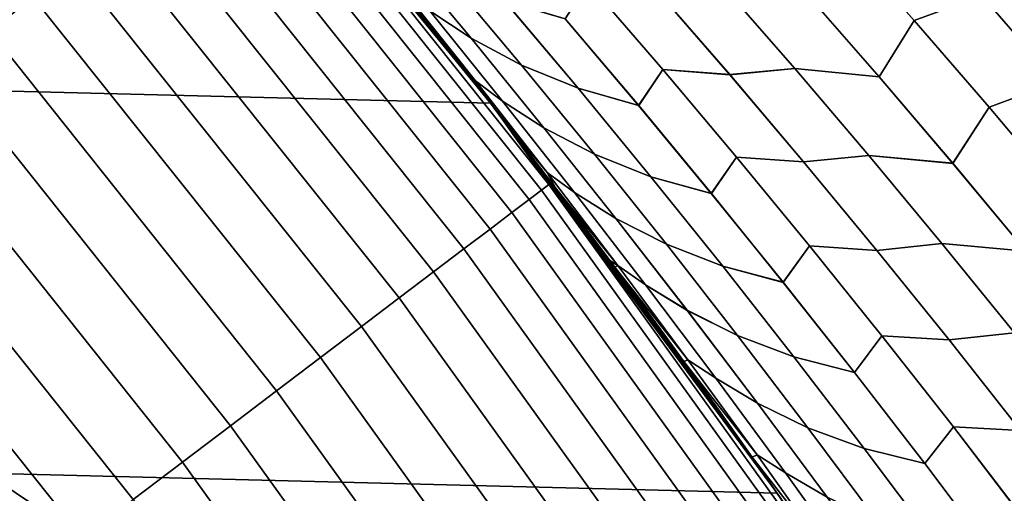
# Model space of a CAD drawing. Header units: metres. Extents: x -22 to 95, y -240 to 22.
# Tile 143 of 180: x 16.31 to 18.58, y 12.57 to 13.66. Entities that reach past the tile are written whole.
import ezdxf

# ---------------------------------------------------------------- set-up
doc = ezdxf.new("R2010")
doc.units = ezdxf.units.M
doc.layers.add('solid_10_151_013_XXX', color=7, linetype='CONTINUOUS')

msp = doc.modelspace()

# ---------------------------------------------------------------- linework, layer by layer
at = {"layer": 'solid_10_151_013_XXX'}
for points in [[(16.341454, 13.712108, 134.74794), (15.637648, 14.509617, 134.74794), (15.544949, 14.423604, 134.823578), (16.244583, 13.630823, 134.823578)], [(-16.692745, 14.330121), (17.396868, 13.466588), (18.056828, 12.567835), (-17.396868, 13.466588)], [(-16.692745, 14.330121), (16.692745, 14.330121), (17.396868, 13.466588)], [(16.692678, 14.330195, 133.5), (17.397066, 13.466332, 133.5), (16.883247, 14.105176, 101.76162), (16.744085, 14.270095, 101.604134)], [(16.847445, 14.136684, 133.647018), (17.397066, 13.466332, 133.5), (16.692678, 14.330195, 133.5)], [(17.417854, 13.439432, 65.634315), (17.396868, 13.466588), (16.692745, 14.330121), (17.287605, 13.606569, 65.781334)], [(17.155149, 13.773194, 65.930923), (17.287605, 13.606569, 65.781334), (16.692745, 14.330121)], [(18.520014, 13.965527, 67.653313), (18.377808, 14.121883, 67.7882), (38, 14.193037, 67.850464), (38, 13.343307, 67.141579)], [(17.531158, 13.279336, 133.647018), (16.847445, 14.136684, 133.647018), (16.830877, 14.122783, 133.792786), (17.513918, 13.266276, 133.792786)], [(17.531158, 13.279336, 133.647018), (17.397066, 13.466332, 133.5), (16.847445, 14.136684, 133.647018)], [(17.513918, 13.266276, 133.792786), (16.830877, 14.122783, 133.792786), (16.803434, 14.099755, 133.935715), (17.485361, 13.244646, 133.935715)], [(17.485361, 13.244646, 133.935715), (16.803434, 14.099755, 133.935715), (16.765381, 14.067824, 134.074432), (17.445763, 13.214652, 134.074432)], [(17.397066, 13.466332, 133.5), (17.020166, 13.939654, 101.916512), (16.883247, 14.105176, 101.76162)], [(17.445763, 13.214652, 134.074432), (16.765381, 14.067824, 134.074432), (16.717085, 14.0273, 134.207611), (17.395508, 13.176584, 134.207611)], [(17.395508, 13.176584, 134.207611), (16.717085, 14.0273, 134.207611), (16.659012, 13.978571, 134.333969), (17.335077, 13.130811, 134.333969)], [(17.335077, 13.130811, 134.333969), (16.659012, 13.978571, 134.333969), (16.591722, 13.922108, 134.452271), (17.265057, 13.077772, 134.452271)], [(18.659992, 13.808675, 67.520607), (18.520014, 13.965527, 67.653313), (38, 13.343307, 67.141579)], [(17.397066, 13.466332, 133.5), (17.15485, 13.773567, 102.068741), (17.020166, 13.939654, 101.916512)], [(17.265057, 13.077772, 134.452271), (16.591722, 13.922108, 134.452271), (16.515865, 13.858457, 134.561386), (17.186121, 13.017982, 134.561386)], [(18.353598, 13.911318, 67.596024), (18.528332, 13.714632, 67.431236), (18.372566, 13.656867, 67.350021), (18.198418, 13.853815, 67.513512)], [(18.52837, 13.714588, 100.568802), (18.35364, 13.911271, 100.404015), (18.19846, 13.853768, 100.486526), (18.372604, 13.656822, 100.650017)], [(17.087112, 13.884819, 101.659698), (17.256426, 13.679459, 101.818802), (17.351871, 13.616214, 101.672501), (17.182415, 13.820112, 101.513901)], [(17.351917, 13.616158, 66.327461), (17.256456, 13.679422, 66.181168), (17.087141, 13.884785, 66.340279), (17.182461, 13.820058, 66.486053)], [(17.186121, 13.017982, 134.561386), (16.515865, 13.858457, 134.561386), (16.432173, 13.788231, 134.660263), (17.099033, 12.952015, 134.660263)], [(18.198418, 13.853815, 67.513512), (18.372566, 13.656867, 67.350021), (18.291681, 13.527643, 67.189438), (18.120211, 13.724543, 67.349762)], [(18.291719, 13.527599, 100.810593), (18.372604, 13.656822, 100.650017), (18.19846, 13.853768, 100.486526), (18.120251, 13.724497, 100.650276)], [(17.182415, 13.820112, 101.513901), (17.351871, 13.616214, 101.672501), (17.468195, 13.554, 101.538139), (17.298826, 13.756457, 101.380127)], [(17.468252, 13.55393, 66.461807), (17.351917, 13.616158, 66.327461), (17.182461, 13.820058, 66.486053), (17.298885, 13.756389, 66.61982)], [(18.701393, 13.515185, 67.26815), (18.528332, 13.714632, 67.431236), (18.659992, 13.808675, 67.520607), (18.797773, 13.651345, 67.390038)], [(18.701429, 13.515141, 100.731888), (18.797438, 13.651733, 100.609642), (18.659651, 13.809063, 100.479073), (18.52837, 13.714588, 100.568802)], [(17.099033, 12.952015, 134.660263), (16.432173, 13.788231, 134.660263), (16.341454, 13.712108, 134.74794), (17.004633, 12.880508, 134.74794)], [(17.397066, 13.466332, 133.5), (17.287312, 13.606941, 102.218338), (17.15485, 13.773567, 102.068741)], [(17.361897, 13.518345, 102.144867), (17.195074, 13.727564, 101.987595), (17.15485, 13.773567, 102.068741), (17.287312, 13.606941, 102.218338)], [(17.361902, 13.518337, 65.855125), (17.287605, 13.606569, 65.781334), (17.155149, 13.773194, 65.930923), (17.19508, 13.727556, 66.012398)], [(17.298826, 13.756457, 101.380127), (17.468195, 13.554, 101.538139), (17.598249, 13.50095, 101.41111), (17.429014, 13.702053, 101.253571)], [(17.59831, 13.500876, 66.588837), (17.468252, 13.55393, 66.461807), (17.298885, 13.756389, 66.61982), (17.429075, 13.701981, 66.746368)], [(17.361897, 13.518345, 102.144867), (17.423992, 13.471587, 101.976036), (17.256426, 13.679459, 101.818802), (17.195074, 13.727564, 101.987595)], [(17.256456, 13.679422, 66.181168), (17.424023, 13.471551, 66.023933), (17.361902, 13.518337, 65.855125), (17.19508, 13.727556, 66.012398)], [(17.737795, 13.461294, 101.289627), (17.793158, 13.5446, 101.088837), (17.621328, 13.744056, 100.929008), (17.568645, 13.661167, 101.132362)], [(17.621384, 13.743992, 67.070938), (17.793213, 13.544534, 66.91111), (17.737856, 13.461222, 66.71032), (17.568707, 13.661097, 66.867584)], [(17.621328, 13.744056, 100.929008), (17.793158, 13.5446, 101.088837), (17.947725, 13.532353, 100.9813), (17.775881, 13.730844, 100.821335)], [(17.947771, 13.532301, 67.018654), (17.793213, 13.544534, 66.91111), (17.621384, 13.743992, 67.070938), (17.775925, 13.730793, 67.178619)], [(17.775881, 13.730844, 100.821335), (17.947725, 13.532353, 100.9813), (18.097246, 13.546597, 100.872284), (17.925022, 13.744347, 100.71167)], [(18.097279, 13.546559, 67.127686), (17.947771, 13.532301, 67.018654), (17.775925, 13.730793, 67.178619), (17.925055, 13.74431, 67.2883)], [(17.925022, 13.744347, 100.71167), (18.097246, 13.546597, 100.872284), (18.291719, 13.527599, 100.810593), (18.120251, 13.724497, 100.650276)], [(18.291681, 13.527643, 67.189438), (18.097279, 13.546559, 67.127686), (17.925055, 13.74431, 67.2883), (18.120211, 13.724543, 67.349762)], [(17.004633, 12.880508, 134.74794), (16.341454, 13.712108, 134.74794), (16.244583, 13.630823, 134.823578), (16.90383, 12.804153, 134.823578)], [(17.429014, 13.702053, 101.253571), (17.598249, 13.50095, 101.41111), (17.737795, 13.461294, 101.289627), (17.568645, 13.661167, 101.132362)], [(17.737856, 13.461222, 66.71032), (17.59831, 13.500876, 66.588837), (17.429075, 13.701981, 66.746368), (17.568707, 13.661097, 66.867584)], [(18.528332, 13.714632, 67.431236), (18.701393, 13.515185, 67.26815), (18.545033, 13.457198, 67.188248), (18.372566, 13.656867, 67.350021)], [(18.701429, 13.515141, 100.731888), (18.52837, 13.714588, 100.568802), (18.372604, 13.656822, 100.650017), (18.545069, 13.457154, 100.81179)], [(17.256426, 13.679459, 101.818802), (17.423992, 13.471587, 101.976036), (17.519587, 13.409803, 101.829239), (17.351871, 13.616214, 101.672501)], [(17.51963, 13.409747, 66.170723), (17.424023, 13.471551, 66.023933), (17.256456, 13.679422, 66.181168), (17.351917, 13.616158, 66.327461)], [(18.372566, 13.656867, 67.350021), (18.545033, 13.457198, 67.188248), (18.461466, 13.328102, 67.030846), (18.291681, 13.527643, 67.189438)], [(18.461502, 13.328058, 100.969185), (18.545069, 13.457154, 100.81179), (18.372604, 13.656822, 100.650017), (18.291719, 13.527599, 100.810593)], [(16.90383, 12.804153, 134.823578), (16.244583, 13.630823, 134.823578), (16.142492, 13.54516, 134.886444), (16.797598, 12.723685, 134.886444)], [(17.351871, 13.616214, 101.672501), (17.519587, 13.409803, 101.829239), (17.63583, 13.34903, 101.694313), (17.468195, 13.554, 101.538139)], [(17.635885, 13.34896, 66.305634), (17.51963, 13.409747, 66.170723), (17.351917, 13.616158, 66.327461), (17.468252, 13.55393, 66.461807)], [(17.397066, 13.466332, 133.5), (17.417568, 13.439804, 102.365356), (17.287312, 13.606941, 102.218338)], [(17.526917, 13.306627, 102.300209), (17.361897, 13.518345, 102.144867), (17.287312, 13.606941, 102.218338), (17.417568, 13.439804, 102.365356)], [(17.526922, 13.306619, 65.699783), (17.417854, 13.439432, 65.634315), (17.287605, 13.606569, 65.781334), (17.361902, 13.518337, 65.855125)], [(16.797598, 12.723685, 134.886444), (16.142492, 13.54516, 134.886444), (16.036171, 13.455946, 134.935928), (16.686962, 12.639882, 134.935928)], [(17.468195, 13.554, 101.538139), (17.63583, 13.34903, 101.694313), (17.765759, 13.29733, 101.566826), (17.598249, 13.50095, 101.41111)], [(17.765818, 13.297256, 66.433121), (17.635885, 13.34896, 66.305634), (17.468252, 13.55393, 66.461807), (17.59831, 13.500876, 66.588837)], [(17.905226, 13.258896, 101.445091), (17.96327, 13.342553, 101.24688), (17.793158, 13.5446, 101.088837), (17.737795, 13.461294, 101.289627)], [(17.793213, 13.544534, 66.91111), (17.963326, 13.342487, 66.753075), (17.905287, 13.258824, 66.554848), (17.737856, 13.461222, 66.71032)], [(17.793158, 13.5446, 101.088837), (17.96327, 13.342553, 101.24688), (18.117865, 13.331256, 101.139503), (17.947725, 13.532353, 100.9813)], [(18.117908, 13.331203, 66.860458), (17.963326, 13.342487, 66.753075), (17.793213, 13.544534, 66.91111), (17.947771, 13.532301, 67.018654)], [(17.947725, 13.532353, 100.9813), (18.117865, 13.331256, 101.139503), (18.267773, 13.346214, 101.031143), (18.097246, 13.546597, 100.872284)], [(18.267805, 13.346175, 66.968819), (18.117908, 13.331203, 66.860458), (17.947771, 13.532301, 67.018654), (18.097279, 13.546559, 67.127686)], [(18.097246, 13.546597, 100.872284), (18.267773, 13.346214, 101.031143), (18.461502, 13.328058, 100.969185), (18.291719, 13.527599, 100.810593)], [(18.461466, 13.328102, 67.030846), (18.267805, 13.346175, 66.968819), (18.097279, 13.546559, 67.127686), (18.291681, 13.527643, 67.189438)], [(17.526917, 13.306627, 102.300209), (17.589758, 13.261209, 102.131348), (17.423992, 13.471587, 101.976036), (17.361897, 13.518345, 102.144867)], [(17.424023, 13.471551, 66.023933), (17.589788, 13.26117, 65.868629), (17.526922, 13.306619, 65.699783), (17.361902, 13.518337, 65.855125)], [(17.598249, 13.50095, 101.41111), (17.765759, 13.29733, 101.566826), (17.905226, 13.258896, 101.445091), (17.737795, 13.461294, 101.289627)], [(17.905287, 13.258824, 66.554848), (17.765818, 13.297256, 66.433121), (17.59831, 13.500876, 66.588837), (17.737856, 13.461222, 66.71032)], [(18.701393, 13.515185, 67.26815), (18.872726, 13.312968, 67.106812), (18.715763, 13.254801, 67.028236), (18.545033, 13.457198, 67.188248)], [(18.872763, 13.312926, 100.893219), (18.701429, 13.515141, 100.731888), (18.545069, 13.457154, 100.81179), (18.715797, 13.254758, 100.971802)], [(-17.396868, 13.466588), (18.056828, 12.567835), (18.670359, 11.636906), (-18.056828, 12.567835)], [(16.686962, 12.639882, 134.935928), (16.036171, 13.455946, 134.935928), (15.926644, 13.364041, 134.971558), (16.572989, 12.553551, 134.971558)], [(18.153692, 12.427527, 64.804993), (18.056828, 12.567835), (17.396868, 13.466588), (18.036425, 12.597119, 64.937004)], [(17.91703, 12.766363, 65.071426), (18.036425, 12.597119, 64.937004), (17.396868, 13.466588)], [(17.795494, 12.935239, 65.208344), (17.91703, 12.766363, 65.071426), (17.396868, 13.466588)], [(17.682869, 13.08878, 65.335304), (17.795494, 12.935239, 65.208344), (17.396868, 13.466588)], [(17.671793, 13.10373, 65.347794), (17.682869, 13.08878, 65.335304), (17.396868, 13.466588)], [(17.545914, 13.27181, 65.489815), (17.671793, 13.10373, 65.347794), (17.396868, 13.466588)], [(17.417854, 13.439432, 65.634315), (17.545914, 13.27181, 65.489815), (17.396868, 13.466588)], [(17.397066, 13.466332, 133.5), (18.056795, 12.567903, 133.5), (17.545631, 13.272182, 102.509865), (17.417568, 13.439804, 102.365356)], [(17.531158, 13.279336, 133.647018), (18.056795, 12.567903, 133.5), (17.397066, 13.466332, 133.5)], [(17.423992, 13.471587, 101.976036), (17.589758, 13.261209, 102.131348), (17.685507, 13.200882, 101.984077), (17.519587, 13.409803, 101.829239)], [(17.685551, 13.200826, 66.015884), (17.589788, 13.26117, 65.868629), (17.424023, 13.471551, 66.023933), (17.51963, 13.409747, 66.170723)], [(18.545033, 13.457198, 67.188248), (18.715763, 13.254801, 67.028236), (18.629513, 13.125912, 66.874016), (18.461466, 13.328102, 67.030846)], [(18.629547, 13.12587, 101.126015), (18.715797, 13.254758, 100.971802), (18.545069, 13.457154, 100.81179), (18.461502, 13.328058, 100.969185)], [(17.526917, 13.306627, 102.300209), (17.417568, 13.439804, 102.365356), (17.545631, 13.272182, 102.509865)], [(17.526922, 13.306619, 65.699783), (17.545914, 13.27181, 65.489815), (17.417854, 13.439432, 65.634315)], [(17.519587, 13.409803, 101.829239), (17.685507, 13.200882, 101.984077), (17.801678, 13.141547, 101.848602), (17.63583, 13.34903, 101.694313)], [(17.801733, 13.141478, 66.151344), (17.685551, 13.200826, 66.015884), (17.51963, 13.409747, 66.170723), (17.635885, 13.34896, 66.305634)], [(16.572989, 12.553551, 134.971558), (15.926644, 13.364041, 134.971558), (15.814967, 13.270333, 134.992981), (16.456779, 12.465527, 134.992981)], [(17.63583, 13.34903, 101.694313), (17.801678, 13.141547, 101.848602), (17.93149, 13.091195, 101.720688), (17.765759, 13.29733, 101.566826)], [(17.931549, 13.091122, 66.279259), (17.801733, 13.141478, 66.151344), (17.635885, 13.34896, 66.305634), (17.765818, 13.297256, 66.433121)], [(18.07089, 13.053973, 101.598732), (18.131613, 13.137915, 101.403091), (17.96327, 13.342553, 101.24688), (17.905226, 13.258896, 101.445091)], [(17.963326, 13.342487, 66.753075), (18.131668, 13.137849, 66.596863), (18.070948, 13.053901, 66.401215), (17.905287, 13.258824, 66.554848)], [(17.96327, 13.342553, 101.24688), (18.131613, 13.137915, 101.403091), (18.286243, 13.127548, 101.295891), (18.117865, 13.331256, 101.139503)], [(18.286287, 13.127495, 66.704063), (18.131668, 13.137849, 66.596863), (17.963326, 13.342487, 66.753075), (18.117908, 13.331203, 66.860458)], [(18.117865, 13.331256, 101.139503), (18.286243, 13.127548, 101.295891), (18.43655, 13.143192, 101.188225), (18.267773, 13.346214, 101.031143)], [(18.436583, 13.143153, 66.811745), (18.286287, 13.127495, 66.704063), (18.117908, 13.331203, 66.860458), (18.267805, 13.346175, 66.968819)], [(18.267773, 13.346214, 101.031143), (18.43655, 13.143192, 101.188225), (18.629547, 13.12587, 101.126015), (18.461502, 13.328058, 100.969185)], [(18.629513, 13.125912, 66.874016), (18.436583, 13.143153, 66.811745), (18.267805, 13.346175, 66.968819), (18.461466, 13.328102, 67.030846)], [(17.526917, 13.306627, 102.300209), (17.545631, 13.272182, 102.509865), (17.690084, 13.092413, 102.453575)], [(17.690084, 13.092413, 102.453575), (17.753675, 13.048321, 102.284698), (17.589758, 13.261209, 102.131348), (17.526917, 13.306627, 102.300209)], [(17.526922, 13.306619, 65.699783), (17.69009, 13.092404, 65.546425), (17.545914, 13.27181, 65.489815)], [(17.589788, 13.26117, 65.868629), (17.753704, 13.048284, 65.715279), (17.69009, 13.092404, 65.546425), (17.526922, 13.306619, 65.699783)], [(17.765759, 13.29733, 101.566826), (17.93149, 13.091195, 101.720688), (18.07089, 13.053973, 101.598732), (17.905226, 13.258896, 101.445091)], [(18.070948, 13.053901, 66.401215), (17.931549, 13.091122, 66.279259), (17.765818, 13.297256, 66.433121), (17.905287, 13.258824, 66.554848)], [(16.456779, 12.465527, 134.992981), (15.814967, 13.270333, 134.992981), (16.075113, 12.721658, 135)], [(18.171286, 12.388972, 133.647018), (17.531158, 13.279336, 133.647018), (17.513918, 13.266276, 133.792786), (18.153416, 12.376789, 133.792786)], [(18.171286, 12.388972, 133.647018), (18.056795, 12.567903, 133.5), (17.531158, 13.279336, 133.647018)], [(18.056795, 12.567903, 133.5), (17.671516, 13.104102, 102.651894), (17.545631, 13.272182, 102.509865)], [(17.690084, 13.092413, 102.453575), (17.545631, 13.272182, 102.509865), (17.671516, 13.104102, 102.651894)], [(17.69009, 13.092404, 65.546425), (17.671793, 13.10373, 65.347794), (17.545914, 13.27181, 65.489815)], [(18.153416, 12.376789, 133.792786), (17.513918, 13.266276, 133.792786), (17.485361, 13.244646, 133.935715), (18.123816, 12.356608, 133.935715)], [(17.589758, 13.261209, 102.131348), (17.753675, 13.048321, 102.284698), (17.849583, 12.98945, 102.136971), (17.685507, 13.200882, 101.984077)], [(17.849627, 12.989394, 65.862984), (17.753704, 13.048284, 65.715279), (17.589788, 13.26117, 65.868629), (17.685551, 13.200826, 66.015884)], [(18.123816, 12.356608, 133.935715), (17.485361, 13.244646, 133.935715), (17.445763, 13.214652, 134.074432), (18.082773, 12.328626, 134.074432)], [(18.082773, 12.328626, 134.074432), (17.445763, 13.214652, 134.074432), (17.395508, 13.176584, 134.207611), (18.030682, 12.293111, 134.207611)], [(17.685507, 13.200882, 101.984077), (17.849583, 12.98945, 102.136971), (17.965691, 12.931553, 102.000984), (17.801678, 13.141547, 101.848602)], [(17.965744, 12.931483, 65.99897), (17.849627, 12.989394, 65.862984), (17.685551, 13.200826, 66.015884), (17.801733, 13.141478, 66.151344)], [(18.030682, 12.293111, 134.207611), (17.395508, 13.176584, 134.207611), (17.335077, 13.130811, 134.333969), (17.968046, 12.250406, 134.333969)], [(17.801678, 13.141547, 101.848602), (17.965691, 12.931553, 102.000984), (18.095394, 12.882542, 101.872658), (17.93149, 13.091195, 101.720688)], [(18.095451, 12.882469, 66.127289), (17.965744, 12.931483, 65.99897), (17.801733, 13.141478, 66.151344), (17.931549, 13.091122, 66.279259)], [(18.234735, 12.846523, 101.750496), (18.298136, 12.930683, 101.557434), (18.131613, 13.137915, 101.403091), (18.07089, 13.053973, 101.598732)], [(18.131668, 13.137849, 66.596863), (18.298189, 12.930617, 66.44252), (18.234791, 12.846451, 66.249451), (18.070948, 13.053901, 66.401215)], [(18.131613, 13.137915, 101.403091), (18.298136, 12.930683, 101.557434), (18.452812, 12.921227, 101.450439), (18.286243, 13.127548, 101.295891)], [(18.452854, 12.921174, 66.549522), (18.298189, 12.930617, 66.44252), (18.131668, 13.137849, 66.596863), (18.286287, 13.127495, 66.704063)], [(18.286243, 13.127548, 101.295891), (18.452812, 12.921227, 101.450439), (18.603523, 12.937528, 101.343468), (18.43655, 13.143192, 101.188225)], [(18.603556, 12.937488, 66.656502), (18.452854, 12.921174, 66.549522), (18.286287, 13.127495, 66.704063), (18.436583, 13.143153, 66.811745)], [(18.43655, 13.143192, 101.188225), (18.603523, 12.937528, 101.343468), (18.795803, 12.921027, 101.281036), (18.629547, 13.12587, 101.126015)], [(18.795769, 12.921069, 66.718994), (18.603556, 12.937488, 66.656502), (18.436583, 13.143153, 66.811745), (18.629513, 13.125912, 66.874016)], [(17.968046, 12.250406, 134.333969), (17.335077, 13.130811, 134.333969), (17.265057, 13.077772, 134.452271), (17.895468, 12.200924, 134.452271)], [(18.056795, 12.567903, 133.5), (17.682871, 13.088778, 102.664696), (17.671516, 13.104102, 102.651894)], [(17.690084, 13.092413, 102.453575), (17.671516, 13.104102, 102.651894), (17.682871, 13.088778, 102.664696)], [(17.69009, 13.092404, 65.546425), (17.851358, 12.875694, 65.395073), (17.682869, 13.08878, 65.335304), (17.671793, 13.10373, 65.347794)], [(17.851358, 12.875694, 65.395073), (17.84202, 12.871249, 65.185211), (17.795494, 12.935239, 65.208344), (17.682869, 13.08878, 65.335304)], [(17.690084, 13.092413, 102.453575), (17.682871, 13.088778, 102.664696), (17.851351, 12.875703, 102.604919)], [(18.056795, 12.567903, 133.5), (17.795223, 12.935612, 102.791351), (17.682871, 13.088778, 102.664696)], [(17.851351, 12.875703, 102.604919), (17.682871, 13.088778, 102.664696), (17.795223, 12.935612, 102.791351), (17.84202, 12.871248, 102.814789)], [(17.851351, 12.875703, 102.604919), (17.915693, 12.832929, 102.436043), (17.753675, 13.048321, 102.284698), (17.690084, 13.092413, 102.453575)], [(17.753704, 13.048284, 65.715279), (17.91572, 12.832891, 65.563927), (17.851358, 12.875694, 65.395073), (17.69009, 13.092404, 65.546425)], [(17.93149, 13.091195, 101.720688), (18.095394, 12.882542, 101.872658), (18.234735, 12.846523, 101.750496), (18.07089, 13.053973, 101.598732)], [(18.234791, 12.846451, 66.249451), (18.095451, 12.882469, 66.127289), (17.931549, 13.091122, 66.279259), (18.070948, 13.053901, 66.401215)], [(17.895468, 12.200924, 134.452271), (17.265057, 13.077772, 134.452271), (17.186121, 13.017982, 134.561386), (17.81365, 12.145142, 134.561386)], [(17.753675, 13.048321, 102.284698), (17.915693, 12.832929, 102.436043), (18.011766, 12.775511, 102.287895), (17.849583, 12.98945, 102.136971)], [(18.011808, 12.775455, 65.712067), (17.91572, 12.832891, 65.563927), (17.753704, 13.048284, 65.715279), (17.849627, 12.989394, 65.862984)], [(17.81365, 12.145142, 134.561386), (17.186121, 13.017982, 134.561386), (17.099033, 12.952015, 134.660263), (17.723383, 12.083598, 134.660263)], [(17.849583, 12.98945, 102.136971), (18.011766, 12.775511, 102.287895), (18.127815, 12.719048, 102.151405), (17.965691, 12.931553, 102.000984)], [(18.127869, 12.718978, 65.848549), (18.011808, 12.775455, 65.712067), (17.849627, 12.989394, 65.862984), (17.965744, 12.931483, 65.99897)], [(17.723383, 12.083598, 134.660263), (17.099033, 12.952015, 134.660263), (17.004633, 12.880508, 134.74794), (17.625534, 12.016886, 134.74794)], [(18.056795, 12.567903, 133.5), (17.916763, 12.766737, 102.928268), (17.795223, 12.935612, 102.791351)], [(17.84202, 12.871248, 102.814789), (17.795223, 12.935612, 102.791351), (17.916763, 12.766737, 102.928268)], [(17.84202, 12.871249, 65.185211), (17.91703, 12.766363, 65.071426), (17.795494, 12.935239, 65.208344)], [(17.965691, 12.931553, 102.000984), (18.127815, 12.719048, 102.151405), (18.25742, 12.671371, 102.022697), (18.095394, 12.882542, 101.872658)], [(18.257475, 12.671299, 65.977257), (18.127869, 12.718978, 65.848549), (17.965744, 12.931483, 65.99897), (18.095451, 12.882469, 66.127289)], [(18.396711, 12.636545, 101.900345), (18.462788, 12.720854, 101.709869), (18.298136, 12.930683, 101.557434), (18.234735, 12.846523, 101.750496)], [(18.298189, 12.930617, 66.44252), (18.462837, 12.720789, 66.290085), (18.396767, 12.636473, 66.099602), (18.234791, 12.846451, 66.249451)], [(18.298136, 12.930683, 101.557434), (18.462788, 12.720854, 101.709869), (18.617517, 12.712291, 101.603096), (18.452812, 12.921227, 101.450439)], [(18.617559, 12.712237, 66.396866), (18.462837, 12.720789, 66.290085), (18.298189, 12.930617, 66.44252), (18.452854, 12.921174, 66.549522)], [(18.452812, 12.921227, 101.450439), (18.617517, 12.712291, 101.603096), (18.768642, 12.729216, 101.496849), (18.603523, 12.937528, 101.343468)], [(18.768675, 12.729177, 66.503128), (18.617559, 12.712237, 66.396866), (18.452854, 12.921174, 66.549522), (18.603556, 12.937488, 66.656502)], [(17.625534, 12.016886, 134.74794), (17.004633, 12.880508, 134.74794), (16.90383, 12.804153, 134.823578), (17.521051, 11.94565, 134.823578)], [(17.84202, 12.871248, 102.814789), (18.010664, 12.6565, 102.754219), (17.851351, 12.875703, 102.604919)], [(17.851358, 12.875694, 65.395073), (18.010672, 12.65649, 65.245773), (17.84202, 12.871249, 65.185211)], [(18.010672, 12.65649, 65.245773), (17.999256, 12.651218, 65.037109), (17.91703, 12.766363, 65.071426), (17.84202, 12.871249, 65.185211)], [(18.010664, 12.6565, 102.754219), (17.84202, 12.871248, 102.814789), (17.916763, 12.766737, 102.928268), (17.999256, 12.651218, 102.962891)], [(18.010664, 12.6565, 102.754219), (18.075758, 12.615031, 102.585358), (17.915693, 12.832929, 102.436043), (17.851351, 12.875703, 102.604919)], [(17.91572, 12.832891, 65.563927), (18.075787, 12.614993, 65.414619), (18.010672, 12.65649, 65.245773), (17.851358, 12.875694, 65.395073)], [(18.095394, 12.882542, 101.872658), (18.25742, 12.671371, 102.022697), (18.396711, 12.636545, 101.900345), (18.234735, 12.846523, 101.750496)], [(18.396767, 12.636473, 66.099602), (18.257475, 12.671299, 65.977257), (18.095451, 12.882469, 66.127289), (18.234791, 12.846451, 66.249451)], [(17.915693, 12.832929, 102.436043), (18.075758, 12.615031, 102.585358), (18.172005, 12.559062, 102.436798), (18.011766, 12.775511, 102.287895)], [(18.172045, 12.559006, 65.563164), (18.075787, 12.614993, 65.414619), (17.91572, 12.832891, 65.563927), (18.011808, 12.775455, 65.712067)], [(17.521051, 11.94565, 134.823578), (16.90383, 12.804153, 134.823578), (16.797598, 12.723685, 134.886444), (17.41094, 11.870578, 134.886444)], [(18.011766, 12.775511, 102.287895), (18.172005, 12.559062, 102.436798), (18.288004, 12.50403, 102.299835), (18.127815, 12.719048, 102.151405)], [(18.288055, 12.503961, 65.700119), (18.172045, 12.559006, 65.563164), (18.011808, 12.775455, 65.712067), (18.127869, 12.718978, 65.848549)], [(18.056795, 12.567903, 133.5), (18.036161, 12.597494, 103.062706), (17.916763, 12.766737, 102.928268)], [(17.999256, 12.651218, 102.962891), (17.916763, 12.766737, 102.928268), (18.036161, 12.597494, 103.062706)], [(17.999256, 12.651218, 65.037109), (18.036425, 12.597119, 64.937004), (17.91703, 12.766363, 65.071426)], [(16.075113, 12.721658, 135), (-16.075281, 12.721446, 135), (-16.397478, 12.30336, 135), (16.397316, 12.303576, 135)], [(16.456779, 12.465527, 134.992981), (16.075113, 12.721658, 135), (16.397316, 12.303576, 135)], [(17.41094, 11.870578, 134.886444), (16.797598, 12.723685, 134.886444), (16.686962, 12.639882, 134.935928), (17.296265, 11.792393, 134.935928)], [(18.127815, 12.719048, 102.151405), (18.288004, 12.50403, 102.299835), (18.417517, 12.457684, 102.170761), (18.25742, 12.671371, 102.022697)], [(18.41757, 12.45761, 65.829193), (18.288055, 12.503961, 65.700119), (18.127869, 12.718978, 65.848549), (18.257475, 12.671299, 65.977257)], [(18.556767, 12.424037, 102.048248), (18.625513, 12.508428, 101.860352), (18.462788, 12.720854, 101.709869), (18.396711, 12.636545, 101.900345)], [(18.462837, 12.720789, 66.290085), (18.625563, 12.508362, 66.139603), (18.55682, 12.423965, 65.951698), (18.396767, 12.636473, 66.099602)], [(18.462788, 12.720854, 101.709869), (18.625513, 12.508428, 101.860352), (18.780308, 12.500734, 101.753822), (18.617517, 12.712291, 101.603096)], [(18.780348, 12.500681, 66.24614), (18.625563, 12.508362, 66.139603), (18.462837, 12.720789, 66.290085), (18.617559, 12.712237, 66.396866)], [(18.25742, 12.671371, 102.022697), (18.417517, 12.457684, 102.170761), (18.556767, 12.424037, 102.048248), (18.396711, 12.636545, 101.900345)], [(18.55682, 12.423965, 65.951698), (18.41757, 12.45761, 65.829193), (18.257475, 12.671299, 65.977257), (18.396767, 12.636473, 66.099602)], [(17.296265, 11.792393, 134.935928), (16.686962, 12.639882, 134.935928), (16.572989, 12.553551, 134.971558), (17.178129, 11.711851, 134.971558)], [(17.999256, 12.651218, 102.962891), (18.167976, 12.434806, 102.901421), (18.010664, 12.6565, 102.754219)], [(18.010672, 12.65649, 65.245773), (18.167984, 12.434794, 65.098572), (17.999256, 12.651218, 65.037109)], [(18.167984, 12.434794, 65.098572), (18.154497, 12.428729, 64.891098), (18.036425, 12.597119, 64.937004), (17.999256, 12.651218, 65.037109)], [(18.167976, 12.434806, 102.901421), (17.999256, 12.651218, 102.962891), (18.036161, 12.597494, 103.062706), (18.154495, 12.428731, 103.108902)], [(18.167976, 12.434806, 102.901421), (18.233822, 12.39463, 102.732597), (18.075758, 12.615031, 102.585358), (18.010664, 12.6565, 102.754219)], [(18.075787, 12.614993, 65.414619), (18.23385, 12.394591, 65.26738), (18.167984, 12.434794, 65.098572), (18.010672, 12.65649, 65.245773)], [(18.075758, 12.615031, 102.585358), (18.233822, 12.39463, 102.732597), (18.330244, 12.340106, 102.583641), (18.172005, 12.559062, 102.436798)], [(18.330286, 12.340049, 65.416321), (18.23385, 12.394591, 65.26738), (18.075787, 12.614993, 65.414619), (18.172045, 12.559006, 65.563164)], [(18.056795, 12.567903, 133.5), (18.153437, 12.427902, 103.194717), (18.036161, 12.597494, 103.062706)], [(18.154495, 12.428731, 103.108902), (18.036161, 12.597494, 103.062706), (18.153437, 12.427902, 103.194717)], [(18.154497, 12.428729, 64.891098), (18.153692, 12.427527, 64.804993), (18.036425, 12.597119, 64.937004)], [(18.056795, 12.567903, 133.5), (18.670172, 11.637211, 133.5), (18.268606, 12.257979, 103.324364), (18.153437, 12.427902, 103.194717)], [(18.171286, 12.388972, 133.647018), (18.670172, 11.637211, 133.5), (18.056795, 12.567903, 133.5)]]:
    msp.add_3dface(points, dxfattribs=at)

doc.saveas('drawing.dxf')
